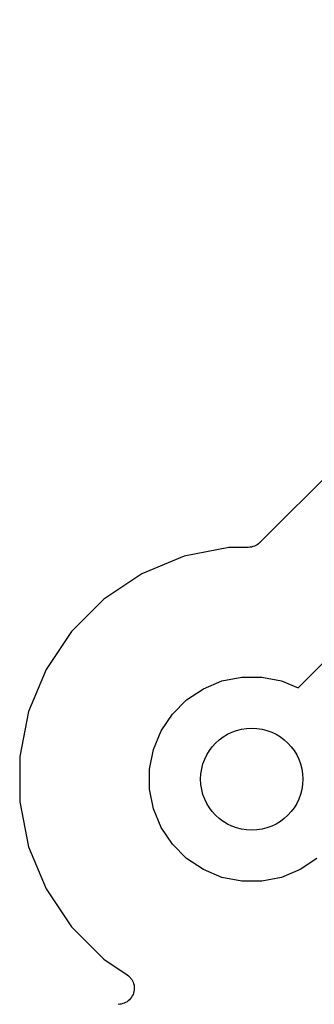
# Model space of a CAD drawing. Extents: x 1 to 139, y -76 to -1.
# Tile 9 of 51: x 19.41 to 20.56, y -56.77 to -52.92. Entities that reach past the tile are written whole.
import ezdxf

# ---------------------------------------------------------------- set-up
doc = ezdxf.new("R2010")
doc.units = 0
doc.header["$MEASUREMENT"] = 0
doc.layers.add('BLACK', color=7, linetype='CONTINUOUS')

msp = doc.modelspace()

# ---------------------------------------------------------------- linework, layer by layer
at = {"layer": 'BLACK', "linetype": 'CONTINUOUS'}
for p, q in [((22.3986, -52.9166), (20.3499, -54.9653)), ((20.3493, -54.9659), (20.3447, -54.9696)), ((20.3497, -54.9655), (20.3493, -54.9659)), ((20.3498, -54.9654), (20.3497, -54.9655)), ((20.3497, -54.9655), (20.3497, -54.9655)), ((20.3499, -54.9653), (20.3498, -54.9654)), ((20.2291, -54.9839), (20.0536, -55.0188)), ((20.305, -54.9839), (20.2291, -54.9839)), ((20.3109, -54.9833), (20.305, -54.9839)), ((20.3167, -54.9828), (20.3109, -54.9833)), ((20.317, -54.9827), (20.3167, -54.9828)), ((20.3173, -54.9827), (20.317, -54.9827)), ((20.323, -54.981), (20.3173, -54.9827)), ((20.3286, -54.9794), (20.323, -54.981)), ((20.3289, -54.9792), (20.3286, -54.9794)), ((20.3292, -54.9791), (20.3289, -54.9792)), ((20.3344, -54.9764), (20.3292, -54.9791)), ((20.3396, -54.9737), (20.3344, -54.9764)), ((20.3398, -54.9734), (20.3396, -54.9737)), ((20.3401, -54.9733), (20.3398, -54.9734)), ((20.3447, -54.9696), (20.3401, -54.9733)), ((20.0536, -55.0188), (19.8884, -55.0872)), ((19.8884, -55.0872), (19.7397, -55.1866)), ((19.7397, -55.1866), (19.6132, -55.3131)), ((19.6132, -55.3131), (19.5138, -55.4618)), ((20.4996, -55.534), (20.6344, -55.3992)), ((19.5138, -55.4618), (19.4454, -55.627)), ((20.2018, -55.5073), (20.2791, -55.4919)), ((20.2791, -55.4919), (20.3579, -55.4919)), ((20.3579, -55.4919), (20.4352, -55.5073)), ((20.0635, -55.5812), (20.129, -55.5374)), ((20.129, -55.5374), (20.2018, -55.5073)), ((20.4352, -55.5073), (20.4996, -55.534)), ((20.0078, -55.6369), (20.0635, -55.5812)), ((19.4454, -55.627), (19.4105, -55.8025)), ((19.964, -55.7024), (20.0078, -55.6369)), ((19.9339, -55.7752), (19.964, -55.7024)), ((19.9185, -55.8525), (19.9339, -55.7752)), ((19.4105, -55.8025), (19.4105, -55.9813)), ((19.9185, -55.9313), (19.9185, -55.8525)), ((19.9339, -56.0086), (19.9185, -55.9313)), ((19.4105, -55.9813), (19.4454, -56.1568)), ((19.964, -56.0814), (19.9339, -56.0086)), ((20.0078, -56.1469), (19.964, -56.0814)), ((19.4454, -56.1568), (19.5138, -56.322)), ((20.0635, -56.2026), (20.0078, -56.1469)), ((20.129, -56.2464), (20.0635, -56.2026)), ((20.5735, -56.2026), (20.508, -56.2464)), ((20.2018, -56.2765), (20.129, -56.2464)), ((20.2791, -56.2919), (20.2018, -56.2765)), ((20.4352, -56.2765), (20.3579, -56.2919)), ((20.508, -56.2464), (20.4352, -56.2765)), ((20.3579, -56.2919), (20.2791, -56.2919)), ((19.5138, -56.322), (19.6132, -56.4707)), ((19.6132, -56.4707), (19.7397, -56.5972)), ((19.7397, -56.5972), (19.8306, -56.6579)), ((19.8306, -56.6579), (19.8312, -56.6583)), ((19.8312, -56.6583), (19.8312, -56.6583)), ((19.8312, -56.6583), (19.8312, -56.6583)), ((19.8312, -56.6583), (19.8313, -56.6584)), ((19.8313, -56.6584), (19.836, -56.6624)), ((19.836, -56.6624), (19.8407, -56.6663)), ((19.8407, -56.6663), (19.8407, -56.6664)), ((19.8407, -56.6664), (19.8408, -56.6664)), ((19.8408, -56.6664), (19.8444, -56.6709)), ((19.8444, -56.6709), (19.8485, -56.676)), ((19.8485, -56.676), (19.8485, -56.676)), ((19.8485, -56.676), (19.8486, -56.6761)), ((19.8486, -56.6761), (19.8513, -56.6813)), ((19.8513, -56.6813), (19.8542, -56.6869)), ((19.8542, -56.6869), (19.8542, -56.687)), ((19.8542, -56.687), (19.8543, -56.6871)), ((19.8543, -56.6871), (19.8559, -56.6928)), ((19.8559, -56.6928), (19.8577, -56.6988)), ((19.8577, -56.6988), (19.8577, -56.6989)), ((19.8577, -56.6989), (19.8577, -56.699)), ((19.8577, -56.699), (19.8583, -56.7051)), ((19.8538, -56.7355), (19.8509, -56.7409)), ((19.8539, -56.7353), (19.8538, -56.7354)), ((19.8538, -56.7354), (19.8538, -56.7355)), ((19.8556, -56.7297), (19.8539, -56.7353)), ((19.8575, -56.7237), (19.8556, -56.7297)), ((19.8581, -56.7176), (19.8575, -56.7235)), ((19.8575, -56.7235), (19.8575, -56.7236)), ((19.8575, -56.7236), (19.8575, -56.7237)), ((19.8588, -56.7113), (19.8581, -56.7176)), ((19.8583, -56.7051), (19.8588, -56.7112)), ((19.8588, -56.7112), (19.8588, -56.7113)), ((19.8588, -56.7113), (19.8588, -56.7113)), ((19.8016, -56.7736), (19.7953, -56.7742)), ((19.8075, -56.7731), (19.8016, -56.7736)), ((19.8076, -56.773), (19.8075, -56.7731)), ((19.8077, -56.773), (19.8076, -56.773)), ((19.8136, -56.7712), (19.8077, -56.773)), ((19.8194, -56.7695), (19.8136, -56.7712)), ((19.8195, -56.7694), (19.8194, -56.7695)), ((19.8194, -56.7695), (19.8194, -56.7695)), ((19.8249, -56.7666), (19.8195, -56.7694)), ((19.8303, -56.7637), (19.8249, -56.7666)), ((19.8304, -56.7637), (19.8303, -56.7637)), ((19.8305, -56.7636), (19.8304, -56.7637)), ((19.8351, -56.7598), (19.8305, -56.7636)), ((19.84, -56.7559), (19.8351, -56.7598)), ((19.8401, -56.7558), (19.84, -56.7558)), ((19.84, -56.7558), (19.84, -56.7559)), ((19.844, -56.7511), (19.8401, -56.7558)), ((19.8479, -56.7464), (19.844, -56.7511)), ((19.848, -56.7462), (19.8479, -56.7463)), ((19.8479, -56.7463), (19.8479, -56.7464)), ((19.8509, -56.7409), (19.848, -56.7462))]:
    msp.add_line(p, q, dxfattribs=at)
at = {"layer": 'BLACK'}
msp.add_circle((20.3185, -55.8919), 0.2, dxfattribs=at)

doc.saveas('drawing.dxf')
